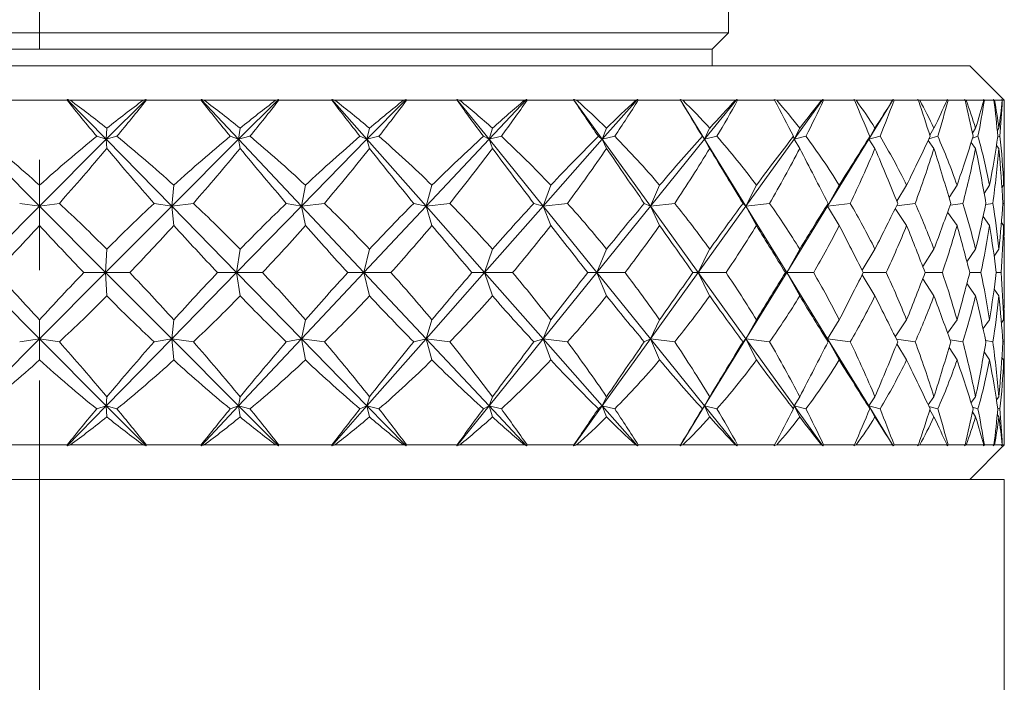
# Model space of a CAD drawing. Header units: inches. Extents: x 2 to 28.2, y 1.1 to 20.8.
# Tile 21 of 22: x 27.24 to 28.133, y 14.249 to 14.85. Entities that reach past the tile are written whole.
import ezdxf

# ---------------------------------------------------------------- set-up
doc = ezdxf.new("R2010")
doc.units = ezdxf.units.IN
doc.header["$MEASUREMENT"] = 0
doc.linetypes.add('CENTERX2', pattern=[0.8, 0.5, -0.1, 0.1, -0.1])
doc.layers.add('SLD-0', color=7, linetype='Continuous')

msp = doc.modelspace()

# ---------------------------------------------------------------- linework, layer by layer
at = {"color": 7, "linetype": 'Continuous', "lineweight": 15}
for p, q in [((27.88256, 14.83785), (27.88256, 14.93285)), ((26.63256, 14.83785), (27.88256, 14.83785)), ((27.86756, 14.82285), (27.88256, 14.83785)), ((26.64756, 14.82285), (27.86756, 14.82285)), ((27.86756, 14.80785), (27.86756, 14.82285)), ((26.41381, 14.80785), (28.10131, 14.80785)), ((28.13256, 14.7766), (28.10131, 14.80785)), ((27.28265, 14.7766), (27.23246, 14.7766)), ((27.28276, 14.77738), (27.28265, 14.7766)), ((27.28276, 14.77738), (27.31814, 14.74122)), ((27.35157, 14.7766), (27.28552, 14.7766)), ((27.35421, 14.77738), (27.31814, 14.74122)), ((27.35443, 14.7766), (27.35421, 14.77738)), ((27.40413, 14.7766), (27.35443, 14.7766)), ((27.40413, 14.77738), (27.40413, 14.7766)), ((27.40413, 14.77738), (27.43812, 14.74122)), ((27.47173, 14.7766), (27.40697, 14.7766)), ((27.47419, 14.77738), (27.43812, 14.74122)), ((27.47452, 14.7766), (27.47419, 14.77738)), ((27.52276, 14.7766), (27.47452, 14.7766)), ((27.52265, 14.77738), (27.52276, 14.7766)), ((27.52265, 14.77738), (27.55458, 14.74122)), ((27.58772, 14.7766), (27.5255, 14.7766)), ((27.58996, 14.77738), (27.55458, 14.74122)), ((27.59038, 14.7766), (27.58996, 14.77738)), ((27.63623, 14.7766), (27.59038, 14.7766)), ((27.63601, 14.77738), (27.63623, 14.7766)), ((27.63601, 14.77738), (27.66527, 14.74122)), ((27.69728, 14.7766), (27.63882, 14.7766)), ((27.69925, 14.77738), (27.66527, 14.74122)), ((27.69976, 14.7766), (27.69925, 14.77738)), ((27.74232, 14.7766), (27.69976, 14.7766)), ((27.742, 14.77738), (27.74232, 14.7766)), ((27.742, 14.77738), (27.76802, 14.74122)), ((27.79828, 14.7766), (27.74472, 14.7766)), ((27.79995, 14.77738), (27.76802, 14.74122)), ((27.80054, 14.7766), (27.79995, 14.77738)), ((27.83899, 14.7766), (27.80054, 14.7766)), ((27.83857, 14.77738), (27.83899, 14.7766)), ((27.83857, 14.77738), (27.86083, 14.74122)), ((27.88876, 14.7766), (27.84113, 14.7766)), ((27.89009, 14.77738), (27.86083, 14.74122)), ((27.89075, 14.7766), (27.89009, 14.77738)), ((27.92433, 14.7766), (27.89075, 14.7766)), ((27.92382, 14.77738), (27.92433, 14.7766)), ((27.96695, 14.7766), (27.92619, 14.7766)), ((27.96792, 14.77738), (27.94191, 14.74122)), ((27.96863, 14.7766), (27.96792, 14.77738)), ((27.9967, 14.7766), (27.96863, 14.7766)), ((27.99611, 14.77738), (27.9967, 14.7766)), ((28.03134, 14.7766), (27.99823, 14.7766)), ((28.03192, 14.77738), (28.00966, 14.74122)), ((28.03268, 14.7766), (28.03192, 14.77738)), ((28.05468, 14.7766), (28.03268, 14.7766)), ((28.05402, 14.77738), (28.05468, 14.7766)), ((28.08066, 14.7766), (28.05586, 14.7766)), ((28.08163, 14.7766), (28.08085, 14.77738)), ((28.09714, 14.7766), (28.08163, 14.7766)), ((28.09643, 14.77738), (28.09714, 14.7766)), ((28.11397, 14.7766), (28.09795, 14.7766)), ((28.11455, 14.7766), (28.11376, 14.77738)), ((28.12327, 14.7766), (28.11455, 14.7766)), ((28.12251, 14.77738), (28.12327, 14.7766)), ((28.1306, 14.7766), (28.12368, 14.7766)), ((28.13079, 14.7766), (28.13, 14.77738)), ((28.13254, 14.7766), (28.13079, 14.7766)), ((28.13176, 14.77738), (28.13254, 14.7766)), ((28.13256, 14.72625), (28.13256, 14.76988)), ((27.31814, 14.74122), (27.31859, 14.7513)), ((27.43812, 14.74122), (27.43948, 14.7513)), ((27.55458, 14.74122), (27.55682, 14.7513)), ((27.66527, 14.74122), (27.66834, 14.7513)), ((27.76802, 14.74122), (27.77187, 14.7513)), ((27.86083, 14.74122), (27.86538, 14.7513)), ((27.94191, 14.74122), (27.94707, 14.7513)), ((28.00966, 14.74122), (28.01533, 14.7513)), ((28.06502, 14.74496), (28.06884, 14.7513)), ((28.1037, 14.74675), (28.10656, 14.7513)), ((28.12626, 14.74897), (28.12776, 14.7513)), ((27.19698, 14.74122), (27.25756, 14.68049)), ((27.31814, 14.74122), (27.25756, 14.68049)), ((27.31814, 14.74122), (27.30942, 14.74393)), ((27.31814, 14.74122), (27.32776, 14.74393)), ((27.31814, 14.74122), (27.31859, 14.73296)), ((27.31814, 14.74122), (27.37754, 14.68049)), ((27.43812, 14.74122), (27.37754, 14.68049)), ((27.43812, 14.74122), (27.43048, 14.74393)), ((27.43812, 14.74122), (27.44846, 14.74393)), ((27.43812, 14.74122), (27.43948, 14.73296)), ((27.43812, 14.74122), (27.49518, 14.68049)), ((27.55458, 14.74122), (27.49518, 14.68049)), ((27.55458, 14.74122), (27.54817, 14.74393)), ((27.55458, 14.74122), (27.56544, 14.74393)), ((27.55458, 14.74122), (27.55682, 14.73296)), ((27.55458, 14.74122), (27.6082, 14.68049)), ((27.66527, 14.74122), (27.6082, 14.68049)), ((27.66527, 14.74122), (27.6602, 14.74393)), ((27.66527, 14.74122), (27.67644, 14.74393)), ((27.66527, 14.74122), (27.66834, 14.73296)), ((27.66527, 14.74122), (27.7144, 14.68049)), ((27.76802, 14.74122), (27.7144, 14.68049)), ((27.76802, 14.74122), (27.7644, 14.74393)), ((27.76802, 14.74122), (27.77928, 14.74393)), ((27.76802, 14.74122), (27.77187, 14.73296)), ((27.76802, 14.74122), (27.8117, 14.68049)), ((27.86083, 14.74122), (27.8117, 14.68049)), ((27.86083, 14.74122), (27.85874, 14.74393)), ((27.86083, 14.74122), (27.87196, 14.74393)), ((27.86083, 14.74122), (27.86538, 14.73296)), ((27.86083, 14.74122), (27.89822, 14.68049)), ((27.94191, 14.74122), (27.89822, 14.68049)), ((27.94191, 14.74122), (27.94137, 14.74393)), ((27.94191, 14.74122), (27.95269, 14.74393)), ((27.94191, 14.74122), (27.94707, 14.73296)), ((28.00966, 14.74122), (27.97227, 14.68049)), ((28.00966, 14.74122), (28.01069, 14.74393)), ((28.00966, 14.74122), (28.01988, 14.74393)), ((28.00966, 14.74122), (28.01533, 14.73296)), ((28.06356, 14.74015), (28.06884, 14.73296)), ((28.06427, 14.74164), (28.07224, 14.74393)), ((28.10251, 14.73823), (28.10656, 14.73296)), ((28.1038, 14.74236), (28.10874, 14.74393)), ((28.12555, 14.73576), (28.12776, 14.73296)), ((28.12665, 14.74319), (28.12868, 14.74393)), ((27.25756, 14.68049), (27.25756, 14.69959)), ((27.37754, 14.68049), (27.37933, 14.69959)), ((27.49518, 14.68049), (27.49874, 14.69959)), ((27.6082, 14.68049), (27.61345, 14.69959)), ((27.7144, 14.68049), (27.72124, 14.69959)), ((27.8117, 14.68049), (27.81999, 14.69959)), ((27.89822, 14.68049), (27.90781, 14.69959)), ((27.97227, 14.68049), (27.98296, 14.69959)), ((28.03518, 14.68505), (28.044, 14.69959)), ((28.08248, 14.6883), (28.08973, 14.69959)), ((28.11436, 14.69222), (28.11926, 14.69959)), ((28.13043, 14.69723), (28.13202, 14.69959)), ((28.13256, 14.67135), (28.13256, 14.69738)), ((27.25756, 14.68049), (27.23957, 14.68315)), ((27.25756, 14.68049), (27.27554, 14.68315)), ((27.37754, 14.68049), (27.3615, 14.68315)), ((27.37754, 14.68049), (27.39711, 14.68315)), ((27.49518, 14.68049), (27.4814, 14.68315)), ((27.49518, 14.68049), (27.51597, 14.68315)), ((27.6082, 14.68049), (27.59695, 14.68315)), ((27.6082, 14.68049), (27.6298, 14.68315)), ((27.7144, 14.68049), (27.70589, 14.68315)), ((27.7144, 14.68049), (27.73639, 14.68315)), ((27.8117, 14.68049), (27.8061, 14.68315)), ((27.8117, 14.68049), (27.83365, 14.68315)), ((27.89822, 14.68049), (27.89564, 14.68315)), ((27.89822, 14.68049), (27.9197, 14.68315)), ((27.97227, 14.68049), (27.97276, 14.68315)), ((27.97227, 14.68049), (27.99287, 14.68315)), ((28.03481, 14.68082), (28.05172, 14.68315)), ((28.08337, 14.68138), (28.09511, 14.68315)), ((28.11573, 14.68205), (28.1222, 14.68315)), ((28.1312, 14.68289), (28.13247, 14.68315)), ((27.25756, 14.68049), (27.19757, 14.62035)), ((27.25756, 14.68049), (27.25756, 14.66319)), ((27.25756, 14.68049), (27.31755, 14.62035)), ((27.37754, 14.68049), (27.31755, 14.62035)), ((27.37754, 14.68049), (27.37933, 14.66319)), ((27.37754, 14.68049), (27.43636, 14.62035)), ((27.49518, 14.68049), (27.43636, 14.62035)), ((27.49518, 14.68049), (27.49874, 14.66319)), ((27.49518, 14.68049), (27.55169, 14.62035)), ((27.6082, 14.68049), (27.55169, 14.62035)), ((27.6082, 14.68049), (27.61345, 14.66319)), ((27.6082, 14.68049), (27.6613, 14.62035)), ((27.7144, 14.68049), (27.6613, 14.62035)), ((27.7144, 14.68049), (27.72124, 14.66319)), ((27.7144, 14.68049), (27.76305, 14.62035)), ((27.8117, 14.68049), (27.76305, 14.62035)), ((27.8117, 14.68049), (27.81999, 14.66319)), ((27.8117, 14.68049), (27.85496, 14.62035)), ((27.89822, 14.68049), (27.85496, 14.62035)), ((27.89822, 14.68049), (27.90781, 14.66319)), ((27.89822, 14.68049), (27.93525, 14.62035)), ((27.97227, 14.68049), (27.93525, 14.62035)), ((27.97227, 14.68049), (27.98296, 14.66319)), ((28.0337, 14.67856), (28.044, 14.66319)), ((28.08118, 14.67524), (28.08973, 14.66319)), ((28.1134, 14.67117), (28.11926, 14.66319)), ((28.13001, 14.66589), (28.13202, 14.66319)), ((27.31755, 14.62035), (27.31859, 14.64156)), ((27.43636, 14.62035), (27.43948, 14.64156)), ((27.55169, 14.62035), (27.55682, 14.64156)), ((27.6613, 14.62035), (27.66834, 14.64156)), ((27.76305, 14.62035), (27.77187, 14.64156)), ((27.85496, 14.62035), (27.86538, 14.64156)), ((27.93525, 14.62035), (27.94707, 14.64156)), ((28.00362, 14.62245), (28.01533, 14.64156)), ((28.05863, 14.62598), (28.06884, 14.64156)), ((28.09873, 14.63015), (28.10656, 14.64156)), ((28.12338, 14.63533), (28.12776, 14.64156)), ((28.13256, 14.61027), (28.13256, 14.63043)), ((27.19757, 14.62035), (27.25756, 14.56021)), ((27.31755, 14.62035), (27.25756, 14.56021)), ((27.31755, 14.62035), (27.29776, 14.62035)), ((27.31755, 14.62035), (27.31859, 14.59914)), ((27.31755, 14.62035), (27.37754, 14.56021)), ((27.31755, 14.62035), (27.33939, 14.62035)), ((27.43636, 14.62035), (27.37754, 14.56021)), ((27.43636, 14.62035), (27.41902, 14.62035)), ((27.43636, 14.62035), (27.43948, 14.59914)), ((27.43636, 14.62035), (27.49518, 14.56021)), ((27.43636, 14.62035), (27.45983, 14.62035)), ((27.55169, 14.62035), (27.49518, 14.56021)), ((27.55169, 14.62035), (27.53713, 14.62035)), ((27.55169, 14.62035), (27.55682, 14.59914)), ((27.55169, 14.62035), (27.6082, 14.56021)), ((27.55169, 14.62035), (27.57634, 14.62035)), ((27.6613, 14.62035), (27.6082, 14.56021)), ((27.6613, 14.62035), (27.64981, 14.62035)), ((27.6613, 14.62035), (27.66834, 14.59914)), ((27.6613, 14.62035), (27.7144, 14.56021)), ((27.6613, 14.62035), (27.68665, 14.62035)), ((27.76305, 14.62035), (27.7144, 14.56021)), ((27.76305, 14.62035), (27.75484, 14.62035)), ((27.76305, 14.62035), (27.77187, 14.59914)), ((27.76305, 14.62035), (27.8117, 14.56021)), ((27.76305, 14.62035), (27.7886, 14.62035)), ((27.85496, 14.62035), (27.8117, 14.56021)), ((27.85496, 14.62035), (27.8502, 14.62035)), ((27.85496, 14.62035), (27.86538, 14.59914)), ((27.85496, 14.62035), (27.89822, 14.56021)), ((27.85496, 14.62035), (27.88022, 14.62035)), ((27.93525, 14.62035), (27.89822, 14.56021)), ((27.93525, 14.62035), (27.93403, 14.62035)), ((27.93525, 14.62035), (27.94707, 14.59914)), ((27.93525, 14.62035), (27.97227, 14.56021)), ((27.93525, 14.62035), (27.95971, 14.62035)), ((28.00468, 14.62035), (28.02554, 14.62035)), ((28.0608, 14.62035), (28.07643, 14.62035)), ((28.10128, 14.62035), (28.11137, 14.62035)), ((28.12533, 14.62035), (28.1297, 14.62035)), ((28.00362, 14.61825), (28.01533, 14.59914)), ((28.05863, 14.61472), (28.06884, 14.59914)), ((28.09873, 14.61055), (28.10656, 14.59914)), ((28.12338, 14.60537), (28.12776, 14.59914)), ((27.25756, 14.56021), (27.25756, 14.57751)), ((27.37754, 14.56021), (27.37933, 14.57751)), ((27.49518, 14.56021), (27.49874, 14.57751)), ((27.6082, 14.56021), (27.61345, 14.57751)), ((27.7144, 14.56021), (27.72124, 14.57751)), ((27.8117, 14.56021), (27.81999, 14.57751)), ((27.89822, 14.56021), (27.90781, 14.57751)), ((27.97227, 14.56021), (27.98296, 14.57751)), ((28.0337, 14.56214), (28.044, 14.57751)), ((28.08118, 14.56546), (28.08973, 14.57751)), ((28.1134, 14.56953), (28.11926, 14.57751)), ((28.13001, 14.57481), (28.13202, 14.57751)), ((28.13256, 14.54332), (28.13256, 14.56935)), ((27.25756, 14.56021), (27.19698, 14.49948)), ((27.25756, 14.56021), (27.23957, 14.55755)), ((27.25756, 14.56021), (27.25756, 14.54111)), ((27.25756, 14.56021), (27.31814, 14.49948)), ((27.25756, 14.56021), (27.27554, 14.55755)), ((27.37754, 14.56021), (27.31814, 14.49948)), ((27.37754, 14.56021), (27.3615, 14.55755)), ((27.37754, 14.56021), (27.37933, 14.54111)), ((27.37754, 14.56021), (27.43812, 14.49948)), ((27.37754, 14.56021), (27.39711, 14.55755)), ((27.49518, 14.56021), (27.43812, 14.49948)), ((27.49518, 14.56021), (27.4814, 14.55755)), ((27.49518, 14.56021), (27.49874, 14.54111)), ((27.49518, 14.56021), (27.55458, 14.49948)), ((27.49518, 14.56021), (27.51597, 14.55755)), ((27.6082, 14.56021), (27.55458, 14.49948)), ((27.6082, 14.56021), (27.59695, 14.55755)), ((27.6082, 14.56021), (27.61345, 14.54111)), ((27.6082, 14.56021), (27.66527, 14.49948)), ((27.6082, 14.56021), (27.6298, 14.55755)), ((27.7144, 14.56021), (27.66527, 14.49948)), ((27.7144, 14.56021), (27.70589, 14.55755)), ((27.7144, 14.56021), (27.72124, 14.54111)), ((27.7144, 14.56021), (27.76802, 14.49948)), ((27.7144, 14.56021), (27.73639, 14.55755)), ((27.8117, 14.56021), (27.76802, 14.49948)), ((27.8117, 14.56021), (27.8061, 14.55755)), ((27.8117, 14.56021), (27.81999, 14.54111)), ((27.8117, 14.56021), (27.86083, 14.49948)), ((27.8117, 14.56021), (27.83365, 14.55755)), ((27.89822, 14.56021), (27.86083, 14.49948)), ((27.89822, 14.56021), (27.89564, 14.55755)), ((27.89822, 14.56021), (27.90781, 14.54111)), ((27.89822, 14.56021), (27.94191, 14.49948)), ((27.89822, 14.56021), (27.9197, 14.55755)), ((27.97227, 14.56021), (27.97276, 14.55755)), ((27.97227, 14.56021), (27.98296, 14.54111)), ((27.97227, 14.56021), (28.00966, 14.49948)), ((27.97227, 14.56021), (27.99287, 14.55755)), ((28.03481, 14.55988), (28.05172, 14.55755)), ((28.08337, 14.55932), (28.09511, 14.55755)), ((28.11573, 14.55865), (28.1222, 14.55755)), ((28.1312, 14.55781), (28.13247, 14.55755)), ((28.03518, 14.55565), (28.044, 14.54111)), ((28.08248, 14.5524), (28.08973, 14.54111)), ((28.11436, 14.54848), (28.11926, 14.54111)), ((28.13043, 14.54347), (28.13202, 14.54111)), ((28.13256, 14.47082), (28.13256, 14.51445)), ((27.31814, 14.49948), (27.31859, 14.50774)), ((27.43812, 14.49948), (27.43948, 14.50774)), ((27.55458, 14.49948), (27.55682, 14.50774)), ((27.66527, 14.49948), (27.66834, 14.50774)), ((27.76802, 14.49948), (27.77187, 14.50774)), ((27.86083, 14.49948), (27.86538, 14.50774)), ((27.94191, 14.49948), (27.94707, 14.50774)), ((28.00966, 14.49948), (28.01533, 14.50774)), ((28.06356, 14.50055), (28.06884, 14.50774)), ((28.10251, 14.50247), (28.10656, 14.50774)), ((28.12555, 14.50494), (28.12776, 14.50774)), ((27.31814, 14.49948), (27.28276, 14.46332)), ((27.31814, 14.49948), (27.30942, 14.49677)), ((27.31814, 14.49948), (27.31859, 14.4894)), ((27.31814, 14.49948), (27.35421, 14.46332)), ((27.31814, 14.49948), (27.32776, 14.49677)), ((27.43812, 14.49948), (27.40413, 14.46332)), ((27.43812, 14.49948), (27.43048, 14.49677)), ((27.43812, 14.49948), (27.43948, 14.4894)), ((27.43812, 14.49948), (27.47419, 14.46332)), ((27.43812, 14.49948), (27.44846, 14.49677)), ((27.55458, 14.49948), (27.52265, 14.46332)), ((27.55458, 14.49948), (27.54817, 14.49677)), ((27.55458, 14.49948), (27.55682, 14.4894)), ((27.55458, 14.49948), (27.58996, 14.46332)), ((27.55458, 14.49948), (27.56544, 14.49677)), ((27.66527, 14.49948), (27.63601, 14.46332)), ((27.66527, 14.49948), (27.6602, 14.49677)), ((27.66527, 14.49948), (27.66834, 14.4894)), ((27.66527, 14.49948), (27.69925, 14.46332)), ((27.66527, 14.49948), (27.67644, 14.49677)), ((27.76802, 14.49948), (27.742, 14.46332)), ((27.76802, 14.49948), (27.7644, 14.49677)), ((27.76802, 14.49948), (27.77187, 14.4894)), ((27.76802, 14.49948), (27.79995, 14.46332)), ((27.76802, 14.49948), (27.77928, 14.49677)), ((27.86083, 14.49948), (27.83857, 14.46332)), ((27.86083, 14.49948), (27.85874, 14.49677)), ((27.86083, 14.49948), (27.86538, 14.4894)), ((27.86083, 14.49948), (27.89009, 14.46332)), ((27.86083, 14.49948), (27.87196, 14.49677)), ((27.94191, 14.49948), (27.94137, 14.49677)), ((27.94191, 14.49948), (27.94707, 14.4894)), ((27.94191, 14.49948), (27.96792, 14.46332)), ((27.94191, 14.49948), (27.95269, 14.49677)), ((28.00966, 14.49948), (28.01069, 14.49677)), ((28.00966, 14.49948), (28.01533, 14.4894)), ((28.00966, 14.49948), (28.03192, 14.46332)), ((28.00966, 14.49948), (28.01988, 14.49677)), ((28.06427, 14.49906), (28.07224, 14.49677)), ((28.06502, 14.49574), (28.06884, 14.4894)), ((28.1038, 14.49834), (28.10874, 14.49677)), ((28.12665, 14.49751), (28.12868, 14.49677)), ((28.1037, 14.49395), (28.10656, 14.4894)), ((28.12626, 14.49173), (28.12776, 14.4894)), ((27.23246, 14.4641), (27.28265, 14.4641)), ((27.28265, 14.4641), (27.28276, 14.46332)), ((27.28552, 14.4641), (27.35157, 14.4641)), ((27.35421, 14.46332), (27.35443, 14.4641)), ((27.35443, 14.4641), (27.40413, 14.4641)), ((27.40413, 14.4641), (27.40413, 14.46332)), ((27.40697, 14.4641), (27.47173, 14.4641)), ((27.47419, 14.46332), (27.47452, 14.4641)), ((27.47452, 14.4641), (27.52276, 14.4641)), ((27.52276, 14.4641), (27.52265, 14.46332)), ((27.5255, 14.4641), (27.58772, 14.4641)), ((27.58996, 14.46332), (27.59038, 14.4641)), ((27.59038, 14.4641), (27.63623, 14.4641)), ((27.63623, 14.4641), (27.63601, 14.46332)), ((27.63882, 14.4641), (27.69728, 14.4641)), ((27.69925, 14.46332), (27.69976, 14.4641)), ((27.69976, 14.4641), (27.74232, 14.4641)), ((27.74232, 14.4641), (27.742, 14.46332)), ((27.74472, 14.4641), (27.79828, 14.4641)), ((27.79995, 14.46332), (27.80054, 14.4641)), ((27.80054, 14.4641), (27.83899, 14.4641)), ((27.83899, 14.4641), (27.83857, 14.46332)), ((27.84113, 14.4641), (27.88876, 14.4641)), ((27.89009, 14.46332), (27.89075, 14.4641)), ((27.89075, 14.4641), (27.92433, 14.4641)), ((27.92433, 14.4641), (27.92382, 14.46332)), ((27.92619, 14.4641), (27.96695, 14.4641)), ((27.96792, 14.46332), (27.96863, 14.4641)), ((27.96863, 14.4641), (27.9967, 14.4641)), ((27.9967, 14.4641), (27.99611, 14.46332)), ((27.99823, 14.4641), (28.03134, 14.4641)), ((28.03192, 14.46332), (28.03268, 14.4641)), ((28.03268, 14.4641), (28.05468, 14.4641)), ((28.05468, 14.4641), (28.05402, 14.46332)), ((28.05586, 14.4641), (28.08066, 14.4641)), ((28.08085, 14.46332), (28.08163, 14.4641)), ((28.08163, 14.4641), (28.09714, 14.4641)), ((28.09714, 14.4641), (28.09643, 14.46332)), ((28.09795, 14.4641), (28.11397, 14.4641)), ((28.10131, 14.43285), (28.13256, 14.4641)), ((28.11376, 14.46332), (28.11455, 14.4641)), ((28.11455, 14.4641), (28.12327, 14.4641)), ((28.12327, 14.4641), (28.12251, 14.46332)), ((28.12368, 14.4641), (28.1306, 14.4641)), ((28.13, 14.46332), (28.13079, 14.4641)), ((28.13079, 14.4641), (28.13254, 14.4641)), ((28.13254, 14.4641), (28.13176, 14.46332)), ((28.13256, 14.4641), (28.13256, 14.46599)), ((28.13256, 14.43285), (26.38256, 14.43285)), ((28.13256, 12.43285), (28.13256, 14.43285))]:
    msp.add_line(p, q, dxfattribs=at)
for centre, major_axis, ratio, start_param, end_param in [((27.25756, 15.83657), (-0.72741, 1.49701), 0.324861, 2.188796, 2.219421), ((27.25756, 13.40413), (-0.46339, 1.49805), 0.495458, 5.655256, 5.6931), ((27.25756, 13.40413), (0.57286, 1.49418), 0.442657, 0.606118, 0.643962), ((27.25756, 15.83657), (0.65943, 1.49414), 0.384927, 4.075483, 4.106108), ((27.25756, 15.83657), (-0.78013, 1.50149), 0.263911, 2.209086, 2.239711), ((27.25756, 13.40413), (-0.327, 1.50525), 0.539178, 5.690732, 5.728576), ((27.25756, 13.40413), (0.65943, 1.49414), 0.384927, 0.606288, 0.644132), ((27.25756, 15.83657), (0.57286, 1.49418), 0.442657, 4.075314, 4.105939), ((27.25756, 15.83657), (-0.81993, 1.50639), 0.202814, 2.235409, 2.266034), ((27.25756, 13.40413), (-0.16371, 1.51269), 0.568226, 5.745913, 5.783757), ((27.25756, 13.40413), (0.72741, 1.49701), 0.324861, 0.594569, 0.632413), ((27.25756, 15.83657), (0.46339, 1.49805), 0.495458, 4.05928, 4.089906), ((27.25756, 15.83657), (-0.84834, 1.51076), 0.141884, 2.265851, 2.296476), ((27.25756, 13.40413), (0.01685, 1.51551), 0.577255, 5.813749, 5.851593), ((27.25756, 13.40413), (0.78013, 1.50149), 0.263911, 0.574279, 0.612123), ((27.25756, 15.83657), (0.327, 1.50525), 0.539178, 4.023805, 4.05443), ((27.25756, 15.83657), (-0.86632, 1.51391), 0.081192, 2.298928, 2.329553), ((27.25756, 13.40413), (0.19548, 1.51153), 0.564254, 5.880177, 5.918021), ((27.25756, 13.40413), (0.81993, 1.50639), 0.202814, 0.547956, 0.5858), ((27.25756, 15.83657), (0.16371, 1.51269), 0.568226, 3.968623, 3.999248), ((27.25756, 15.83657), (-0.87444, 1.51544), 0.020675, 2.333426, 2.364051), ((27.25756, 13.40413), (0.3542, 1.50378), 0.532061, 5.932004, 5.969848), ((27.25756, 13.40413), (0.84834, 1.51076), 0.141884, 0.517514, 0.555358), ((27.25756, 15.83657), (-0.01685, 1.51551), 0.577255, 3.900787, 3.931412), ((27.25756, 15.83657), (-0.87292, 1.51515), 0.039793, 3.884283, 3.914908), ((27.25756, 13.40413), (0.48545, 1.49705), 0.486283, 5.963731, 6.001575), ((27.25756, 13.40413), (0.86632, 1.51391), 0.081192, 0.484438, 0.522282), ((27.25756, 15.83657), (-0.19548, 1.51153), 0.564254, 3.83436, 3.864985), ((27.25756, 15.83657), (-0.86172, 1.51308), 0.100353, 3.850114, 3.880739), ((27.25756, 13.40413), (0.59036, 1.4939), 0.432314, 5.97654, 6.014384), ((27.25756, 13.40413), (0.87444, 1.51544), 0.020675, 0.449939, 0.487783), ((27.25756, 15.83657), (-0.3542, 1.50378), 0.532061, 3.782532, 3.813157), ((27.25756, 15.83657), (-0.84052, 1.50948), 0.161118, 3.817729, 3.848354), ((27.25756, 13.40413), (0.67321, 1.49448), 0.374001, 5.974238, 6.012082), ((27.25756, 13.40413), (0.87292, 1.51515), 0.039793, 5.830254, 5.868098), ((27.25756, 15.83657), (-0.48545, 1.49705), 0.486283, 3.750806, 3.781431), ((27.25756, 15.83657), (-0.80864, 1.50486), 0.222117, 3.788412, 3.819037), ((27.25756, 13.40413), (0.73816, 1.49775), 0.313689, 5.960719, 5.998563), ((27.25756, 13.40413), (0.86172, 1.51308), 0.100353, 5.864423, 5.902267), ((27.25756, 15.83657), (-0.59036, 1.4939), 0.432314, 3.737996, 3.768622), ((27.25756, 15.83657), (-0.76495, 1.49998), 0.283217, 3.763763, 3.794388), ((27.25756, 13.40413), (0.78836, 1.5024), 0.252672, 5.93915, 5.976994), ((27.25756, 13.40413), (0.84052, 1.50948), 0.161118, 5.896808, 5.934652), ((27.25756, 15.83657), (-0.67321, 1.49448), 0.374001, 3.740298, 3.770923), ((27.25756, 15.83657), (-0.7077, 1.49586), 0.343994, 3.770274, 3.776498), ((27.25756, 13.40413), (0.82597, 1.50726), 0.191592, 5.944051, 5.949784), ((27.25756, 13.40413), (-0.57286, 1.49418), 0.442657, 5.56941, 5.628717), ((27.25756, 13.40413), (0.57286, 1.49418), 0.442657, 0.654468, 0.713776), ((27.25756, 13.40413), (-0.46339, 1.49805), 0.495458, 5.585443, 5.64475), ((27.25756, 13.40413), (0.65943, 1.49414), 0.384927, 0.654638, 0.713945), ((27.25756, 13.40413), (-0.327, 1.50525), 0.539178, 5.620918, 5.680226), ((27.25756, 13.40413), (0.72741, 1.49701), 0.324861, 0.642919, 0.702226), ((27.25756, 13.40413), (-0.16371, 1.51269), 0.568226, 5.6761, 5.735407), ((27.25756, 13.40413), (0.78013, 1.50149), 0.263911, 0.622629, 0.681937), ((27.25756, 13.40413), (0.01685, 1.51551), 0.577255, 5.743936, 5.803243), ((27.25756, 13.40413), (0.81993, 1.50639), 0.202814, 0.596306, 0.655613), ((27.25756, 13.40413), (0.19548, 1.51153), 0.564254, 5.810363, 5.869671), ((27.25756, 13.40413), (0.84834, 1.51076), 0.141884, 0.565864, 0.625171), ((27.25756, 13.40413), (0.3542, 1.50378), 0.532061, 5.862191, 5.921499), ((27.25756, 13.40413), (0.86632, 1.51391), 0.081192, 0.532787, 0.592095), ((27.25756, 13.40413), (0.48545, 1.49705), 0.486283, 5.893917, 5.953225), ((27.25756, 13.40413), (0.87444, 1.51544), 0.020675, 0.498289, 0.557596), ((27.25756, 13.40413), (0.59036, 1.4939), 0.432314, 5.906727, 5.966034), ((27.25756, 13.40413), (0.87292, 1.51515), 0.039793, 5.76044, 5.819748), ((27.25756, 13.40413), (0.67321, 1.49448), 0.374001, 5.904425, 5.963733), ((27.25756, 13.40413), (0.86172, 1.51308), 0.100353, 5.79461, 5.853917), ((27.25756, 13.40413), (0.73816, 1.49775), 0.313689, 5.890906, 5.950213), ((27.25756, 13.40413), (0.84052, 1.50948), 0.161118, 5.826994, 5.886302), ((27.25756, 13.40413), (0.78836, 1.5024), 0.252672, 5.869337, 5.928644), ((27.25756, 15.83657), (0.65943, 1.49414), 0.384927, 4.015717, 4.064977), ((27.25756, 15.83657), (-0.72741, 1.49701), 0.324861, 2.229927, 2.279188), ((27.25756, 15.83657), (0.57286, 1.49418), 0.442657, 4.015547, 4.064808), ((27.25756, 15.83657), (-0.78013, 1.50149), 0.263911, 2.250217, 2.299478), ((27.25756, 15.83657), (0.46339, 1.49805), 0.495458, 3.999514, 4.048775), ((27.25756, 15.83657), (-0.81993, 1.50639), 0.202814, 2.27654, 2.325801), ((27.25756, 15.83657), (0.327, 1.50525), 0.539178, 3.964038, 4.013299), ((27.25756, 15.83657), (-0.84834, 1.51076), 0.141884, 2.306982, 2.356243), ((27.25756, 15.83657), (0.16371, 1.51269), 0.568226, 3.908857, 3.958117), ((27.25756, 15.83657), (-0.86632, 1.51391), 0.081192, 2.340058, 2.389319), ((27.25756, 15.83657), (-0.01685, 1.51551), 0.577255, 3.841021, 3.890281), ((27.25756, 15.83657), (-0.87444, 1.51544), 0.020675, 2.374557, 2.423818), ((27.25756, 15.83657), (-0.19548, 1.51153), 0.564254, 3.774593, 3.823854), ((27.25756, 15.83657), (-0.87292, 1.51515), 0.039793, 3.824516, 3.873777), ((27.25756, 15.83657), (-0.3542, 1.50378), 0.532061, 3.722765, 3.772026), ((27.25756, 15.83657), (-0.86172, 1.51308), 0.100353, 3.790347, 3.839608), ((27.25756, 15.83657), (-0.48545, 1.49705), 0.486283, 3.691039, 3.7403), ((27.25756, 15.83657), (-0.84052, 1.50948), 0.161118, 3.757962, 3.807223), ((27.25756, 15.83657), (-0.59036, 1.4939), 0.432314, 3.67823, 3.727491), ((27.25756, 15.83657), (-0.80864, 1.50486), 0.222117, 3.728645, 3.777906), ((27.25756, 15.83657), (-0.67321, 1.49448), 0.374001, 3.680531, 3.729792), ((27.25756, 15.83657), (-0.76495, 1.49998), 0.283217, 3.703996, 3.753257), ((27.25756, 13.40413), (0.80864, 1.50486), 0.222117, 5.856312, 5.891218), ((27.25756, 15.83657), (-0.73816, 1.49775), 0.313689, 3.694051, 3.724803), ((27.25756, 13.40413), (-0.57286, 1.49418), 0.442657, 5.499597, 5.548857), ((27.25756, 13.40413), (0.65943, 1.49414), 0.384927, 0.734498, 0.783758), ((27.25756, 13.40413), (-0.46339, 1.49805), 0.495458, 5.51563, 5.564891), ((27.25756, 13.40413), (0.72741, 1.49701), 0.324861, 0.722779, 0.77204), ((27.25756, 13.40413), (-0.327, 1.50525), 0.539178, 5.551105, 5.600366), ((27.25756, 13.40413), (0.78013, 1.50149), 0.263911, 0.702489, 0.75175), ((27.25756, 13.40413), (-0.16371, 1.51269), 0.568226, 5.606287, 5.655548), ((27.25756, 13.40413), (0.81993, 1.50639), 0.202814, 0.676165, 0.725426), ((27.25756, 13.40413), (0.01685, 1.51551), 0.577255, 5.674123, 5.723384), ((27.25756, 13.40413), (0.84834, 1.51076), 0.141884, 0.645723, 0.694984), ((27.25756, 13.40413), (0.19548, 1.51153), 0.564254, 5.74055, 5.789811), ((27.25756, 13.40413), (0.86632, 1.51391), 0.081192, 0.612647, 0.661908), ((27.25756, 13.40413), (0.3542, 1.50378), 0.532061, 5.792378, 5.841639), ((27.25756, 13.40413), (0.87444, 1.51544), 0.020675, 0.578148, 0.627409), ((27.25756, 13.40413), (0.48545, 1.49705), 0.486283, 5.824104, 5.873365), ((27.25756, 13.40413), (0.87292, 1.51515), 0.039793, 5.690627, 5.739888), ((27.25756, 13.40413), (0.59036, 1.4939), 0.432314, 5.836914, 5.886175), ((27.25756, 13.40413), (0.86172, 1.51308), 0.100353, 5.724796, 5.774057), ((27.25756, 13.40413), (0.67321, 1.49448), 0.374001, 5.834612, 5.883873), ((27.25756, 13.40413), (0.84052, 1.50948), 0.161118, 5.757181, 5.806442), ((27.25756, 13.40413), (0.73816, 1.49775), 0.313689, 5.821092, 5.870353), ((27.25756, 13.40413), (0.80864, 1.50486), 0.222117, 5.786498, 5.835759), ((27.25756, 13.40413), (0.78836, 1.5024), 0.252672, 5.811406, 5.848784), ((27.25756, 15.83657), (0.65943, 1.49414), 0.384927, 3.949195, 3.995164), ((27.25756, 15.83657), (-0.65943, 1.49414), 0.384927, 2.288021, 2.33399), ((27.25756, 15.83657), (0.57286, 1.49418), 0.442657, 3.949025, 3.994995), ((27.25756, 15.83657), (-0.72741, 1.49701), 0.324861, 2.29974, 2.345709), ((27.25756, 15.83657), (0.46339, 1.49805), 0.495458, 3.932992, 3.978962), ((27.25756, 15.83657), (-0.78013, 1.50149), 0.263911, 2.32003, 2.365999), ((27.25756, 15.83657), (0.327, 1.50525), 0.539178, 3.897517, 3.943486), ((27.25756, 15.83657), (-0.81993, 1.50639), 0.202814, 2.346353, 2.392323), ((27.25756, 15.83657), (0.16371, 1.51269), 0.568226, 3.842335, 3.888304), ((27.25756, 15.83657), (-0.84834, 1.51076), 0.141884, 2.376795, 2.422764), ((27.25756, 15.83657), (-0.01685, 1.51551), 0.577255, 3.774499, 3.820468), ((27.25756, 15.83657), (-0.86632, 1.51391), 0.081192, 2.409872, 2.455841), ((27.25756, 15.83657), (-0.19548, 1.51153), 0.564254, 3.708072, 3.754041), ((27.25756, 15.83657), (-0.87444, 1.51544), 0.020675, 2.44437, 2.490339), ((27.25756, 15.83657), (-0.3542, 1.50378), 0.532061, 3.656244, 3.702213), ((27.25756, 15.83657), (-0.87292, 1.51515), 0.039793, 3.757995, 3.803964), ((27.25756, 15.83657), (-0.48545, 1.49705), 0.486283, 3.624518, 3.670487), ((27.25756, 15.83657), (-0.86172, 1.51308), 0.100353, 3.723825, 3.769795), ((27.25756, 15.83657), (-0.59036, 1.4939), 0.432314, 3.611708, 3.657677), ((27.25756, 15.83657), (-0.84052, 1.50948), 0.161118, 3.691441, 3.73741), ((27.25756, 15.83657), (-0.67321, 1.49448), 0.374001, 3.61401, 3.659979), ((27.25756, 15.83657), (-0.80864, 1.50486), 0.222117, 3.662123, 3.708093), ((27.25756, 15.83657), (-0.73816, 1.49775), 0.313689, 3.62753, 3.673499), ((27.25756, 15.83657), (-0.76495, 1.49998), 0.283217, 3.648537, 3.683444), ((27.25756, 13.40413), (-0.65943, 1.49414), 0.384927, 5.429614, 5.475583), ((27.25756, 13.40413), (0.65943, 1.49414), 0.384927, 0.807602, 0.853572), ((27.25756, 13.40413), (-0.57286, 1.49418), 0.442657, 5.429783, 5.475753), ((27.25756, 13.40413), (0.72741, 1.49701), 0.324861, 0.795884, 0.841853), ((27.25756, 13.40413), (-0.46339, 1.49805), 0.495458, 5.445816, 5.491786), ((27.25756, 13.40413), (0.78013, 1.50149), 0.263911, 0.775594, 0.821563), ((27.25756, 13.40413), (-0.327, 1.50525), 0.539178, 5.481292, 5.527261), ((27.25756, 13.40413), (0.81993, 1.50639), 0.202814, 0.74927, 0.795239), ((27.25756, 13.40413), (-0.16371, 1.51269), 0.568226, 5.536474, 5.582443), ((27.25756, 13.40413), (0.84834, 1.51076), 0.141884, 0.718828, 0.764798), ((27.25756, 13.40413), (0.01685, 1.51551), 0.577255, 5.60431, 5.650279), ((27.25756, 13.40413), (0.86632, 1.51391), 0.081192, 0.685752, 0.731721), ((27.25756, 13.40413), (0.19548, 1.51153), 0.564254, 5.670737, 5.716706), ((27.25756, 13.40413), (0.87444, 1.51544), 0.020675, 0.651253, 0.697222), ((27.25756, 13.40413), (0.3542, 1.50378), 0.532061, 5.722565, 5.768534), ((27.25756, 13.40413), (0.87292, 1.51515), 0.039793, 5.620814, 5.666783), ((27.25756, 13.40413), (0.48545, 1.49705), 0.486283, 5.754291, 5.80026), ((27.25756, 13.40413), (0.86172, 1.51308), 0.100353, 5.654983, 5.700953), ((27.25756, 13.40413), (0.59036, 1.4939), 0.432314, 5.7671, 5.81307), ((27.25756, 13.40413), (0.84052, 1.50948), 0.161118, 5.687368, 5.733337), ((27.25756, 13.40413), (0.67321, 1.49448), 0.374001, 5.764799, 5.810768), ((27.25756, 13.40413), (0.80864, 1.50486), 0.222117, 5.716685, 5.762655), ((27.25756, 13.40413), (0.73816, 1.49775), 0.313689, 5.751279, 5.797248), ((27.25756, 13.40413), (0.76495, 1.49998), 0.283217, 5.741334, 5.776241), ((27.25756, 15.83657), (0.57286, 1.49418), 0.442657, 3.875921, 3.925181), ((27.25756, 15.83657), (-0.65943, 1.49414), 0.384927, 2.357834, 2.407095), ((27.25756, 15.83657), (0.46339, 1.49805), 0.495458, 3.859887, 3.909148), ((27.25756, 15.83657), (-0.72741, 1.49701), 0.324861, 2.369553, 2.418814), ((27.25756, 15.83657), (0.327, 1.50525), 0.539178, 3.824412, 3.873673), ((27.25756, 15.83657), (-0.78013, 1.50149), 0.263911, 2.389843, 2.439104), ((27.25756, 15.83657), (0.16371, 1.51269), 0.568226, 3.76923, 3.818491), ((27.25756, 15.83657), (-0.81993, 1.50639), 0.202814, 2.416167, 2.465427), ((27.25756, 15.83657), (-0.01685, 1.51551), 0.577255, 3.701394, 3.750655), ((27.25756, 15.83657), (-0.84834, 1.51076), 0.141884, 2.446608, 2.495869), ((27.25756, 15.83657), (-0.19548, 1.51153), 0.564254, 3.634967, 3.684228), ((27.25756, 15.83657), (-0.86632, 1.51391), 0.081192, 2.479685, 2.528946), ((27.25756, 15.83657), (-0.3542, 1.50378), 0.532061, 3.583139, 3.6324), ((27.25756, 15.83657), (-0.87444, 1.51544), 0.020675, 2.514183, 2.563444), ((27.25756, 15.83657), (-0.48545, 1.49705), 0.486283, 3.551413, 3.600674), ((27.25756, 15.83657), (-0.87292, 1.51515), 0.039793, 3.68489, 3.734151), ((27.25756, 15.83657), (-0.59036, 1.4939), 0.432314, 3.538603, 3.587864), ((27.25756, 15.83657), (-0.86172, 1.51308), 0.100353, 3.650721, 3.699982), ((27.25756, 15.83657), (-0.67321, 1.49448), 0.374001, 3.540905, 3.590166), ((27.25756, 15.83657), (-0.84052, 1.50948), 0.161118, 3.618336, 3.667597), ((27.25756, 15.83657), (-0.73816, 1.49775), 0.313689, 3.554425, 3.603686), ((27.25756, 15.83657), (-0.80864, 1.50486), 0.222117, 3.589019, 3.638279), ((27.25756, 15.83657), (-0.78836, 1.5024), 0.252672, 3.575994, 3.613372), ((27.25756, 13.40413), (-0.65943, 1.49414), 0.384927, 5.3598, 5.409061), ((27.25756, 13.40413), (0.72741, 1.49701), 0.324861, 0.862405, 0.911666), ((27.25756, 13.40413), (-0.57286, 1.49418), 0.442657, 5.35997, 5.409231), ((27.25756, 13.40413), (0.78013, 1.50149), 0.263911, 0.842115, 0.891376), ((27.25756, 13.40413), (-0.46339, 1.49805), 0.495458, 5.376003, 5.425264), ((27.25756, 13.40413), (0.81993, 1.50639), 0.202814, 0.815792, 0.865052), ((27.25756, 13.40413), (-0.327, 1.50525), 0.539178, 5.411479, 5.46074), ((27.25756, 13.40413), (0.84834, 1.51076), 0.141884, 0.78535, 0.834611), ((27.25756, 13.40413), (-0.16371, 1.51269), 0.568226, 5.46666, 5.515921), ((27.25756, 13.40413), (0.86632, 1.51391), 0.081192, 0.752273, 0.801534), ((27.25756, 13.40413), (0.01685, 1.51551), 0.577255, 5.534497, 5.583757), ((27.25756, 13.40413), (0.87444, 1.51544), 0.020675, 0.717775, 0.767036), ((27.25756, 13.40413), (0.19548, 1.51153), 0.564254, 5.600924, 5.650185), ((27.25756, 13.40413), (0.87292, 1.51515), 0.039793, 5.551001, 5.600262), ((27.25756, 13.40413), (0.3542, 1.50378), 0.532061, 5.652752, 5.702013), ((27.25756, 13.40413), (0.86172, 1.51308), 0.100353, 5.58517, 5.634431), ((27.25756, 13.40413), (0.48545, 1.49705), 0.486283, 5.684478, 5.733739), ((27.25756, 13.40413), (0.84052, 1.50948), 0.161118, 5.617555, 5.666816), ((27.25756, 13.40413), (0.59036, 1.4939), 0.432314, 5.697287, 5.746548), ((27.25756, 13.40413), (0.80864, 1.50486), 0.222117, 5.646872, 5.696133), ((27.25756, 13.40413), (0.67321, 1.49448), 0.374001, 5.694986, 5.744247), ((27.25756, 13.40413), (0.76495, 1.49998), 0.283217, 5.671521, 5.720782), ((27.25756, 13.40413), (0.73816, 1.49775), 0.313689, 5.699975, 5.730727), ((27.25756, 15.83657), (0.57286, 1.49418), 0.442657, 3.796061, 3.855368), ((27.25756, 15.83657), (-0.57286, 1.49418), 0.442657, 2.427817, 2.487124), ((27.25756, 15.83657), (0.46339, 1.49805), 0.495458, 3.780028, 3.839335), ((27.25756, 15.83657), (-0.65943, 1.49414), 0.384927, 2.427647, 2.486955), ((27.25756, 15.83657), (0.327, 1.50525), 0.539178, 3.744552, 3.80386), ((27.25756, 15.83657), (-0.72741, 1.49701), 0.324861, 2.439366, 2.498674), ((27.25756, 15.83657), (0.16371, 1.51269), 0.568226, 3.689371, 3.748678), ((27.25756, 15.83657), (-0.78013, 1.50149), 0.263911, 2.459656, 2.518964), ((27.25756, 15.83657), (-0.01685, 1.51551), 0.577255, 3.621535, 3.680842), ((27.25756, 15.83657), (-0.81993, 1.50639), 0.202814, 2.48598, 2.545287), ((27.25756, 15.83657), (-0.19548, 1.51153), 0.564254, 3.555107, 3.614415), ((27.25756, 15.83657), (-0.84834, 1.51076), 0.141884, 2.516421, 2.575729), ((27.25756, 15.83657), (-0.3542, 1.50378), 0.532061, 3.503279, 3.562587), ((27.25756, 15.83657), (-0.86632, 1.51391), 0.081192, 2.549498, 2.608805), ((27.25756, 15.83657), (-0.48545, 1.49705), 0.486283, 3.471553, 3.53086), ((27.25756, 15.83657), (-0.87444, 1.51544), 0.020675, 2.583997, 2.643304), ((27.25756, 15.83657), (-0.59036, 1.4939), 0.432314, 3.458744, 3.518051), ((27.25756, 15.83657), (-0.87292, 1.51515), 0.039793, 3.60503, 3.664338), ((27.25756, 15.83657), (-0.67321, 1.49448), 0.374001, 3.461045, 3.520353), ((27.25756, 15.83657), (-0.86172, 1.51308), 0.100353, 3.570861, 3.630168), ((27.25756, 15.83657), (-0.73816, 1.49775), 0.313689, 3.474565, 3.533872), ((27.25756, 15.83657), (-0.84052, 1.50948), 0.161118, 3.538476, 3.597784), ((27.25756, 15.83657), (-0.78836, 1.5024), 0.252672, 3.496134, 3.555441), ((27.25756, 15.83657), (-0.80864, 1.50486), 0.222117, 3.53356, 3.568466), ((27.25756, 13.40413), (0.72741, 1.49701), 0.324861, 0.922172, 0.952797), ((27.25756, 13.40413), (-0.65943, 1.49414), 0.384927, 5.31867, 5.349295), ((27.25756, 13.40413), (0.78013, 1.50149), 0.263911, 0.901882, 0.932507), ((27.25756, 13.40413), (-0.57286, 1.49418), 0.442657, 5.318839, 5.349464), ((27.25756, 13.40413), (0.81993, 1.50639), 0.202814, 0.875558, 0.906183), ((27.25756, 13.40413), (-0.46339, 1.49805), 0.495458, 5.334872, 5.365497), ((27.25756, 13.40413), (0.84834, 1.51076), 0.141884, 0.845116, 0.875742), ((27.25756, 13.40413), (-0.327, 1.50525), 0.539178, 5.370348, 5.400973), ((27.25756, 13.40413), (0.86632, 1.51391), 0.081192, 0.81204, 0.842665), ((27.25756, 13.40413), (-0.16371, 1.51269), 0.568226, 5.42553, 5.456155), ((27.25756, 13.40413), (0.87444, 1.51544), 0.020675, 0.777541, 0.808166), ((27.25756, 13.40413), (0.01685, 1.51551), 0.577255, 5.493366, 5.523991), ((27.25756, 13.40413), (0.87292, 1.51515), 0.039793, 5.50987, 5.540495), ((27.25756, 13.40413), (0.19548, 1.51153), 0.564254, 5.559793, 5.590418), ((27.25756, 13.40413), (0.86172, 1.51308), 0.100353, 5.544039, 5.574664), ((27.25756, 13.40413), (0.3542, 1.50378), 0.532061, 5.611621, 5.642246), ((27.25756, 13.40413), (0.84052, 1.50948), 0.161118, 5.576424, 5.607049), ((27.25756, 13.40413), (0.48545, 1.49705), 0.486283, 5.643347, 5.673972), ((27.25756, 13.40413), (0.80864, 1.50486), 0.222117, 5.605741, 5.636366), ((27.25756, 13.40413), (0.59036, 1.4939), 0.432314, 5.656156, 5.686782), ((27.25756, 13.40413), (0.76495, 1.49998), 0.283217, 5.63039, 5.661015), ((27.25756, 13.40413), (0.67321, 1.49448), 0.374001, 5.653855, 5.68448), ((27.25756, 15.83657), (0.46339, 1.49805), 0.495458, 3.731678, 3.769522), ((27.25756, 15.83657), (-0.57286, 1.49418), 0.442657, 2.49763, 2.535474), ((27.25756, 15.83657), (0.327, 1.50525), 0.539178, 3.696202, 3.734046), ((27.25756, 15.83657), (-0.65943, 1.49414), 0.384927, 2.497461, 2.535305), ((27.25756, 15.83657), (0.16371, 1.51269), 0.568226, 3.641021, 3.678865), ((27.25756, 15.83657), (-0.72741, 1.49701), 0.324861, 2.509179, 2.547023), ((27.25756, 15.83657), (-0.01685, 1.51551), 0.577255, 3.573185, 3.611029), ((27.25756, 15.83657), (-0.78013, 1.50149), 0.263911, 2.529469, 2.567313), ((27.25756, 15.83657), (-0.19548, 1.51153), 0.564254, 3.506757, 3.544601), ((27.25756, 15.83657), (-0.81993, 1.50639), 0.202814, 2.555793, 2.593637), ((27.25756, 15.83657), (-0.3542, 1.50378), 0.532061, 3.45493, 3.492774), ((27.25756, 15.83657), (-0.84834, 1.51076), 0.141884, 2.586235, 2.624079), ((27.25756, 15.83657), (-0.48545, 1.49705), 0.486283, 3.423203, 3.461047), ((27.25756, 15.83657), (-0.86632, 1.51391), 0.081192, 2.619311, 2.657155), ((27.25756, 15.83657), (-0.59036, 1.4939), 0.432314, 3.410394, 3.448238), ((27.25756, 15.83657), (-0.87444, 1.51544), 0.020675, 2.65381, 2.691654), ((27.25756, 15.83657), (-0.67321, 1.49448), 0.374001, 3.412695, 3.450539), ((27.25756, 15.83657), (-0.87292, 1.51515), 0.039793, 3.55668, 3.594524), ((27.25756, 15.83657), (-0.73816, 1.49775), 0.313689, 3.426215, 3.464059), ((27.25756, 15.83657), (-0.86172, 1.51308), 0.100353, 3.522511, 3.560355), ((27.25756, 15.83657), (-0.78836, 1.5024), 0.252672, 3.447784, 3.485628), ((27.25756, 15.83657), (-0.84052, 1.50948), 0.161118, 3.490126, 3.52797), ((27.25756, 13.40413), (0.7077, 1.49586), 0.343994, 5.64828, 5.654504), ((27.25756, 15.83657), (-0.82597, 1.50726), 0.191592, 3.474994, 3.480727)]:
    msp.add_ellipse(centre, major_axis=major_axis, ratio=ratio, start_param=start_param, end_param=end_param, dxfattribs=at)
for points in [[(27.28552, 14.7766), (27.2846, 14.77686), (27.28368, 14.77712), (27.28276, 14.77738)], [(27.35421, 14.77738), (27.35333, 14.77712), (27.35245, 14.77686), (27.35157, 14.7766)], [(27.40697, 14.7766), (27.40602, 14.77686), (27.40508, 14.77712), (27.40413, 14.77738)], [(27.47419, 14.77738), (27.47337, 14.77712), (27.47255, 14.77686), (27.47173, 14.7766)], [(27.5255, 14.7766), (27.52455, 14.77686), (27.5236, 14.77712), (27.52265, 14.77738)], [(27.58996, 14.77738), (27.58921, 14.77712), (27.58847, 14.77686), (27.58772, 14.7766)], [(27.63882, 14.7766), (27.63788, 14.77686), (27.63695, 14.77712), (27.63601, 14.77738)], [(27.69925, 14.77738), (27.6986, 14.77712), (27.69794, 14.77686), (27.69728, 14.7766)], [(27.74472, 14.7766), (27.74381, 14.77686), (27.74291, 14.77712), (27.742, 14.77738)], [(27.79995, 14.77738), (27.7994, 14.77712), (27.79884, 14.77686), (27.79828, 14.7766)], [(27.84113, 14.7766), (27.84028, 14.77686), (27.83942, 14.77712), (27.83857, 14.77738)], [(27.89009, 14.77738), (27.88965, 14.77712), (27.8892, 14.77686), (27.88876, 14.7766)], [(27.92619, 14.7766), (27.9254, 14.77686), (27.92461, 14.77712), (27.92382, 14.77738)], [(27.96792, 14.77738), (27.9676, 14.77712), (27.96728, 14.77686), (27.96695, 14.7766)], [(27.99823, 14.7766), (27.99753, 14.77686), (27.99682, 14.77712), (27.99611, 14.77738)], [(28.03192, 14.77738), (28.03173, 14.77712), (28.03153, 14.77686), (28.03134, 14.7766)], [(28.05586, 14.7766), (28.05525, 14.77686), (28.05463, 14.77712), (28.05402, 14.77738)], [(28.08085, 14.77738), (28.08079, 14.77712), (28.08073, 14.77686), (28.08066, 14.7766)], [(28.09795, 14.7766), (28.09744, 14.77686), (28.09694, 14.77712), (28.09643, 14.77738)], [(28.11376, 14.77738), (28.11383, 14.77712), (28.1139, 14.77686), (28.11397, 14.7766)], [(28.12368, 14.7766), (28.12329, 14.77686), (28.1229, 14.77712), (28.12251, 14.77738)], [(28.13, 14.77738), (28.1302, 14.77712), (28.1304, 14.77686), (28.1306, 14.7766)], [(28.13255, 14.7766), (28.13229, 14.77686), (28.13202, 14.77712), (28.13176, 14.77738)], [(27.28276, 14.46332), (27.28368, 14.46358), (27.2846, 14.46384), (27.28552, 14.4641)], [(27.35157, 14.4641), (27.35245, 14.46384), (27.35333, 14.46358), (27.35421, 14.46332)], [(27.40413, 14.46332), (27.40508, 14.46358), (27.40602, 14.46384), (27.40697, 14.4641)], [(27.47173, 14.4641), (27.47255, 14.46384), (27.47337, 14.46358), (27.47419, 14.46332)], [(27.52265, 14.46332), (27.5236, 14.46358), (27.52455, 14.46384), (27.5255, 14.4641)], [(27.58772, 14.4641), (27.58847, 14.46384), (27.58921, 14.46358), (27.58996, 14.46332)], [(27.63601, 14.46332), (27.63695, 14.46358), (27.63788, 14.46384), (27.63882, 14.4641)], [(27.69728, 14.4641), (27.69794, 14.46384), (27.6986, 14.46358), (27.69925, 14.46332)], [(27.742, 14.46332), (27.74291, 14.46358), (27.74381, 14.46384), (27.74472, 14.4641)], [(27.79828, 14.4641), (27.79884, 14.46384), (27.7994, 14.46358), (27.79995, 14.46332)], [(27.83857, 14.46332), (27.83942, 14.46358), (27.84028, 14.46384), (27.84113, 14.4641)], [(27.88876, 14.4641), (27.8892, 14.46384), (27.88965, 14.46358), (27.89009, 14.46332)], [(27.92382, 14.46332), (27.92461, 14.46358), (27.9254, 14.46384), (27.92619, 14.4641)], [(27.96695, 14.4641), (27.96728, 14.46384), (27.9676, 14.46358), (27.96792, 14.46332)], [(27.99611, 14.46332), (27.99682, 14.46358), (27.99753, 14.46384), (27.99823, 14.4641)], [(28.03134, 14.4641), (28.03153, 14.46384), (28.03173, 14.46358), (28.03192, 14.46332)], [(28.05402, 14.46332), (28.05463, 14.46358), (28.05525, 14.46384), (28.05586, 14.4641)], [(28.08066, 14.4641), (28.08073, 14.46384), (28.08079, 14.46358), (28.08085, 14.46332)], [(28.09643, 14.46332), (28.09694, 14.46358), (28.09744, 14.46384), (28.09795, 14.4641)], [(28.11397, 14.4641), (28.1139, 14.46384), (28.11383, 14.46358), (28.11376, 14.46332)], [(28.12251, 14.46332), (28.1229, 14.46358), (28.12329, 14.46384), (28.12368, 14.4641)], [(28.1306, 14.4641), (28.1304, 14.46384), (28.1302, 14.46358), (28.13, 14.46332)], [(28.13176, 14.46332), (28.13202, 14.46358), (28.13229, 14.46384), (28.13255, 14.4641)]]:
    msp.add_open_spline(points, degree=3, dxfattribs=at)
at = {"layer": 'SLD-0', "color": 7, "linetype": 'CENTERX2', "lineweight": 0}
msp.add_line((27.25756, 6.02262), (27.25756, 15.43381), dxfattribs=at)

doc.saveas('drawing.dxf')
